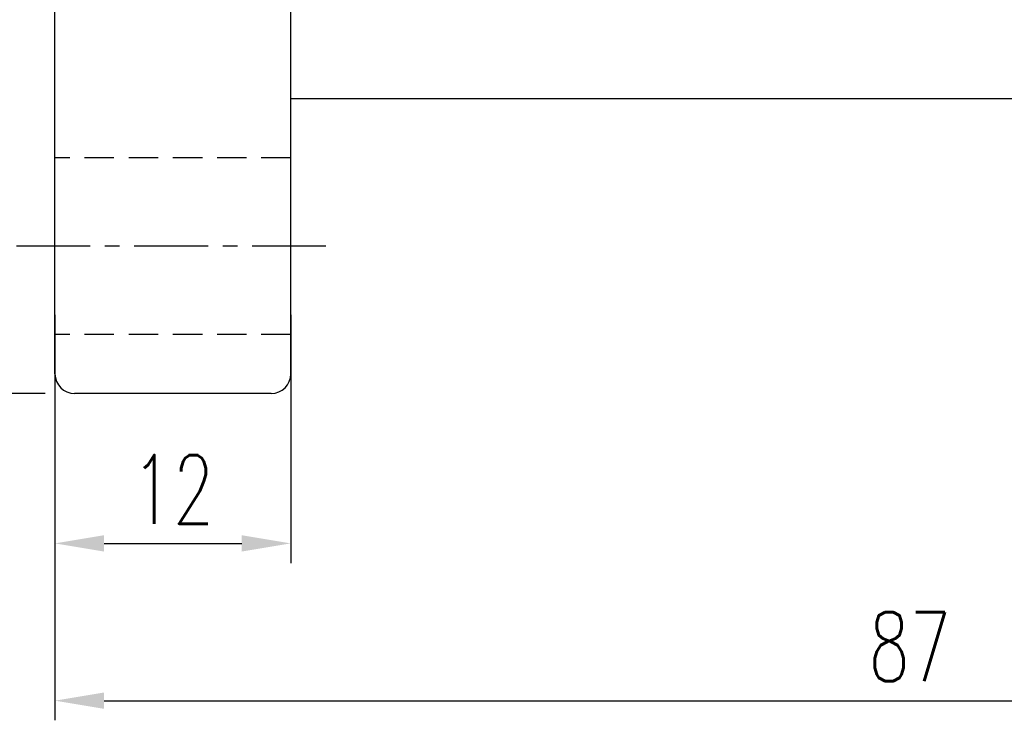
# Model space of a CAD drawing. Extents: x 487 to 843, y 33 to 377.
# Tile 2 of 48: x 743 to 793, y 56 to 92. Entities that reach past the tile are written whole.
import ezdxf

# ---------------------------------------------------------------- set-up
doc = ezdxf.new("R2010")
doc.units = 0
doc.header["$LTSCALE"] = 3
doc.header["$MEASUREMENT"] = 0
doc.linetypes.add('CENTER', pattern=[2, 1.25, -0.25, 0.25, -0.25])
doc.linetypes.add('DASHED', pattern=[0.75, 0.5, -0.25])
for name, color, linetype in [('CL', 1, 'CENTER'), ('DIM', 4, 'CONTINUOUS'), ('HID', 2, 'DASHED'), ('OUT', 3, 'CONTINUOUS')]:
    doc.layers.add(name, color=color, linetype=linetype)
doc.styles.add('DIM-7', font='SIMPLEX.shx', dxfattribs={"width": 0.7, "bigfont": 'chineset.shx'})
doc.dimstyles.new('CNS', dxfattribs={"dimtxt": 3.5, "dimasz": 2.5, "dimexe": 1, "dimexo": 1.5, "dimgap": 0.09, "dimtad": 0, "dimdsep": 46, "dimtxsty": 'DIM-7', "dimcen": 0.09, "dimclrd": 1, "dimclre": 1, "dimclrt": 4, "dimadec": 0, "dimazin": 0, "dimtfac": 1, "dimtix": 1, "dimtmove": 2, "dimatfit": 3, "dimfxl": 1, "dimtvp": 0.971429, "dimtolj": 1, "dimarcsym": 0})

# ---------------------------------------------------------------- blocks, each defined once
blk = doc.blocks.new('*D14')
at = {"layer": 'DIM', "color": 0, "linetype": 'Continuous', "lineweight": -2, "transparency": 16777216}
for p, q in [((744.442, 152.947), (732.507, 152.947)), ((733.507, 150.447), (733.507, 75.447)), ((744.442, 72.947), (732.507, 72.947))]:
    blk.add_line(p, q, dxfattribs=at)
at = {"layer": 'DIM', "color": 0, "linetype": 'Continuous', "transparency": 16777216}
for points in [[(733.09, 150.447), (733.924, 150.447), (733.507, 152.947)], [(733.09, 75.447), (733.924, 75.447), (733.507, 72.947)]]:
    blk.add_solid(points, dxfattribs=at)
at = {"layer": 'DIM', "color": 0, "linetype": 'Continuous', "transparency": 16777216, "insert": (730.757, 112.947), "char_height": 3.5, "attachment_point": 5, "rotation": 90, "style": 'DIM-7'}
blk.add_mtext('\\A1;%%C80', dxfattribs=at)
blk = doc.blocks.new('*D15')
at = {"layer": 'DIM', "color": 0, "linetype": 'Continuous', "lineweight": -2, "transparency": 16777216}
for p, q in [((744.942, 76.947), (744.942, 64.317)), ((756.942, 76.947), (756.942, 64.317)), ((747.442, 65.317), (754.442, 65.317))]:
    blk.add_line(p, q, dxfattribs=at)
at = {"layer": 'DIM', "color": 0, "linetype": 'Continuous', "transparency": 16777216}
for points in [[(747.442, 65.733), (747.442, 64.9), (744.942, 65.317)], [(754.442, 65.733), (754.442, 64.9), (756.942, 65.317)]]:
    blk.add_solid(points, dxfattribs=at)
at = {"layer": 'DIM', "color": 0, "linetype": 'Continuous', "transparency": 16777216, "insert": (750.942, 68.067), "char_height": 3.5, "attachment_point": 5, "style": 'DIM-7'}
blk.add_mtext('\\A1;12', dxfattribs=at)
blk = doc.blocks.new('*D16')
at = {"layer": 'DIM', "color": 0, "linetype": 'Continuous', "lineweight": -2, "transparency": 16777216}
for p, q in [((831.942, 97.543), (831.942, 56.309)), ((744.942, 72.447), (744.942, 56.309)), ((747.442, 57.309), (829.442, 57.309))]:
    blk.add_line(p, q, dxfattribs=at)
at = {"layer": 'DIM', "color": 0, "linetype": 'Continuous', "transparency": 16777216}
for points in [[(747.442, 57.726), (747.442, 56.892), (744.942, 57.309)], [(829.442, 57.726), (829.442, 56.892), (831.942, 57.309)]]:
    blk.add_solid(points, dxfattribs=at)
at = {"layer": 'DIM', "color": 0, "linetype": 'Continuous', "transparency": 16777216, "insert": (788.442, 60.059), "char_height": 3.5, "attachment_point": 5, "style": 'DIM-7'}
blk.add_mtext('\\A1;87', dxfattribs=at)

msp = doc.modelspace()

# ---------------------------------------------------------------- linework, layer by layer
at = {"layer": 'CL', "color": 7, "linetype": 'CENTER'}
msp.add_line((758.729, 80.447), (740.942, 80.447), dxfattribs=at)
at = {"layer": 'HID', "color": 7, "linetype": 'DASHED'}
for p, q in [((756.942, 84.947), (744.942, 84.947)), ((756.942, 75.947), (744.942, 75.947))]:
    msp.add_line(p, q, dxfattribs=at)
at = {"layer": 'OUT', "color": 7}
for p, q in [((744.942, 73.947), (744.942, 151.947)), ((756.942, 73.947), (756.942, 151.947)), ((831.942, 87.947), (756.942, 87.947)), ((755.942, 72.947), (745.942, 72.947))]:
    msp.add_line(p, q, dxfattribs=at)
for centre, start, end in [((745.942, 73.947), 180, 270), ((755.942, 73.947), 270, 0)]:
    msp.add_arc(centre, 1, start, end, dxfattribs=at)

# ---------------------------------------------------------------- dimensions: what is measured, and where the dimension line sits
at = {"layer": 'DIM', "color": 7, "linetype": 'Continuous'}
dim = msp.add_linear_dim(base=(733.507, 72.947), p1=(745.942, 152.947), p2=(745.942, 72.947), angle=90, text='%%C<>', dimstyle='CNS', override={"dimgap": 1, "dimtad": 1, "dimclrd": 0, "dimclre": 0, "dimclrt": 0, "dimtmove": 1}, dxfattribs=at)
dim.commit()
dim.dimension.update_dxf_attribs({"geometry": '*D14', "text_midpoint": (730.757, 112.947)})
dim = msp.add_linear_dim(base=(831.942, 57.309), p1=(744.942, 73.947), p2=(831.942, 99.043), dimstyle='CNS', override={"dimgap": 1, "dimtad": 1, "dimclrd": 0, "dimclre": 0, "dimclrt": 0, "dimtmove": 1}, dxfattribs=at)
dim.commit()
dim.dimension.update_dxf_attribs({"geometry": '*D16', "text_midpoint": (788.442, 60.059)})
dim = msp.add_linear_dim(base=(756.942, 65.317), p1=(744.942, 78.447), p2=(756.942, 78.447), dimstyle='CNS', override={"dimgap": 1, "dimtad": 1, "dimclrd": 0, "dimclre": 0, "dimclrt": 0, "dimtmove": 1}, dxfattribs=at)
dim.commit()
dim.dimension.update_dxf_attribs({"geometry": '*D15', "text_midpoint": (750.942, 65.317), "dimtype": 160})

doc.saveas('drawing.dxf')
